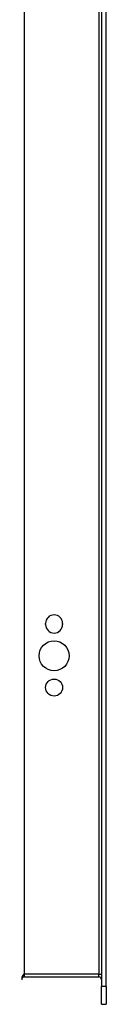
# Model space of a CAD drawing. Header units: inches. Extents: x 8.8 to 89.5, y 6.4 to 55.5.
# Tile 2 of 54: x 33.4 to 34.3, y 20.1 to 31. Entities that reach past the tile are written whole.
import ezdxf

# ---------------------------------------------------------------- set-up
doc = ezdxf.new("R2010")
doc.units = ezdxf.units.IN
doc.header["$MEASUREMENT"] = 0
doc.layers.add('Visible Edges(ANSI)', color=7, linetype='Continuous', lineweight=25)
doc.layers.add('Visible Tangent Edges(ANSI)', color=7, linetype='Continuous', lineweight=25)

msp = doc.modelspace()

# ---------------------------------------------------------------- linework, layer by layer
at = {"layer": 'Visible Edges(ANSI)'}
for p, q in [((34.251, 42.911), (34.251, 20.329)), ((34.304, 20.329), (34.304, 42.911)), ((33.635, 24.312), (33.635, 24.325)), ((33.822, 24.325), (33.822, 24.312)), ((33.404, 20.433), (34.22, 20.433)), ((34.251, 20.132), (34.251, 20.329)), ((34.304, 20.329), (34.304, 20.132)), ((34.251, 20.132), (34.304, 20.132))]:
    msp.add_line(p, q, dxfattribs=at)
for centre, radius in [((33.729, 23.968), 0.165), ((33.729, 23.618), 0.0935)]:
    msp.add_circle(centre, radius, dxfattribs=at)
for centre, radius, start, end in [((33.729, 24.325), 0.0935, 0, 180), ((33.729, 24.312), 0.0935, 180, 0), ((33.404, 20.402), 0.031, 90, 180), ((34.22, 20.402), 0.031, 0, 90)]:
    msp.add_arc(centre, radius, start, end, dxfattribs=at)
at = {"layer": 'Visible Tangent Edges(ANSI)'}
for p, q in [((33.404, 20.464), (33.404, 42.776)), ((34.22, 42.776), (34.22, 20.464)), ((34.22, 20.464), (33.404, 20.464)), ((33.404, 20.433), (33.404, 20.464)), ((34.22, 20.464), (34.251, 20.464)), ((34.22, 20.433), (34.22, 20.464)), ((34.304, 20.329), (34.251, 20.329))]:
    msp.add_line(p, q, dxfattribs=at)
msp.add_ellipse((33.404, 20.402), major_axis=(0, 0.062), ratio=0.5, start_param=0, end_param=1.570796, dxfattribs=at)

doc.saveas('drawing.dxf')
